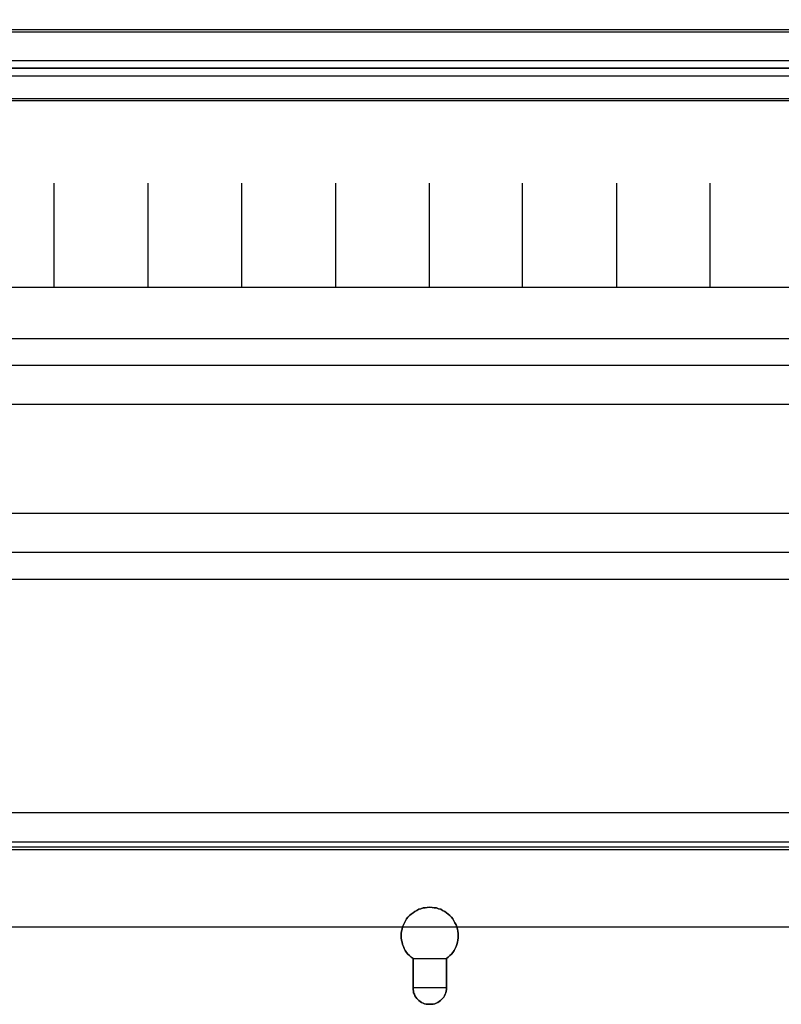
# Model space of a CAD drawing. Extents: x -631805 to -376315, y -40155 to 84873.
# Tile 5 of 256: x -618650 to -617188, y -37431 to -35541. Entities that reach past the tile are written whole.
import ezdxf

# ---------------------------------------------------------------- set-up
doc = ezdxf.new("R2010")
doc.units = 0
doc.header["$MEASUREMENT"] = 0
doc.layers.get('0').update_dxf_attribs({"color": 252})
for name, color, linetype in [('30', 7, 'Continuous'), ('5', 7, 'Continuous'), ('50', 7, 'Continuous')]:
    doc.layers.add(name, color=color, linetype=linetype)

# ---------------------------------------------------------------- blocks, each defined once
blk = doc.blocks.new('*U1009')
at = {"layer": '5', "color": 7}
for points in [[(227.197238, -756.392427), (227.558141, -756.135475), (227.867487, -755.827132), (228.176833, -755.51879), (228.434622, -755.210448), (228.69241, -754.850715), (228.89864, -754.439592), (229.053313, -754.079859), (229.207986, -753.668736), (229.311102, -753.257613), (229.414217, -752.84649), (229.465775, -752.435367), (229.465775, -752.024243), (229.465775, -751.61312), (229.414217, -751.150607), (229.311102, -750.739484), (229.207986, -750.32836), (229.053313, -749.917237), (228.847083, -749.506114), (228.640852, -749.146381), (228.434622, -748.786649), (228.176833, -748.426916), (227.867487, -748.118574), (227.558141, -747.861622), (227.197238, -747.60467), (226.887892, -747.347718), (226.47543, -747.142156), (226.114527, -746.936595), (225.702066, -746.833814), (225.289604, -746.679643), (224.877143, -746.628252), (224.464682, -746.576862), (224.000663, -746.525471), (223.536644, -746.576862), (223.124183, -746.628252), (222.711721, -746.679643), (222.29926, -746.833814), (221.886799, -746.936595), (221.525895, -747.142156), (221.113434, -747.347718), (220.804088, -747.60467), (220.443184, -747.861622), (220.133838, -748.118574), (219.824492, -748.426916), (219.566704, -748.786649), (219.360473, -749.146381), (219.154243, -749.506114), (218.948012, -749.917237), (218.793339, -750.32836), (218.690224, -750.739484), (218.587108, -751.150607), (218.535551, -751.61312), (218.535551, -752.024243), (218.535551, -752.435367), (218.587108, -752.84649), (218.690224, -753.257613), (218.793339, -753.668736), (218.948012, -754.079859), (219.102685, -754.439592), (219.308916, -754.850715), (219.566704, -755.210448), (219.824492, -755.51879), (220.133838, -755.827132), (220.443184, -756.135475), (220.804088, -756.392427), (227.197238, -756.392427)], [(218.793339, -750.328107), (218.690224, -750.739203), (218.587108, -751.150299), (218.535551, -751.612782), (218.535551, -752.023877), (218.535551, -752.434973), (218.587108, -752.846069), (218.690224, -753.257165), (218.793339, -753.668261), (218.948012, -754.079356), (219.102685, -754.439065), (219.308916, -754.850161), (219.566704, -755.20987), (219.824492, -755.518192), (220.133838, -755.826513), (220.443184, -756.134835), (220.804088, -756.39177), (220.804088, -761.99295), (220.804088, -762.301272), (220.855646, -762.660981), (220.907203, -762.969303), (221.061876, -763.226238), (221.164991, -763.534559), (221.319664, -763.791494), (221.525895, -764.048429), (221.732126, -764.253977), (221.938356, -764.459525), (222.196145, -764.665073), (222.453933, -764.819234), (222.763279, -764.973395), (223.021067, -765.076169), (223.330413, -765.127556), (223.691317, -765.178942), (224.000663, -765.178942), (224.310009, -765.178942), (224.670912, -765.127556), (224.980258, -765.076169), (225.238047, -764.973395), (225.547393, -764.819234), (225.805181, -764.665073), (226.062969, -764.459525), (226.2692, -764.253977), (226.47543, -764.048429), (226.681661, -763.791494), (226.836334, -763.534559), (226.939449, -763.226238), (227.094122, -762.969303), (227.14568, -762.660981), (227.197238, -762.301272), (227.197238, -761.99295), (227.197238, -756.39177), (227.558141, -756.134835), (227.867487, -755.826513), (228.176833, -755.518192), (228.434622, -755.20987), (228.69241, -754.850161), (228.89864, -754.439065), (229.053313, -754.079356), (229.207986, -753.668261), (229.311102, -753.257165), (229.414217, -752.846069), (229.465775, -752.434973), (229.465775, -752.023877), (229.465775, -751.612782), (229.414217, -751.150299), (229.311102, -750.739203), (229.207986, -750.328107), (229.053313, -749.917012), (228.847083, -749.505916), (228.640852, -749.146207), (228.434622, -748.786498), (228.176833, -748.426789), (227.867487, -748.118468), (227.558141, -747.861533), (227.197238, -747.604598), (226.887892, -747.347663), (226.47543, -747.142115), (226.114527, -746.936567), (225.702066, -746.833793), (225.289604, -746.679632), (224.877143, -746.628245), (224.464682, -746.576858), (224.000663, -746.525471), (223.536644, -746.576858), (223.124183, -746.628245), (222.711721, -746.679632), (222.29926, -746.833793), (221.886799, -746.936567), (221.525895, -747.142115), (221.113434, -747.347663), (220.804088, -747.604598), (220.443184, -747.861533), (220.133838, -748.118468), (219.824492, -748.426789), (219.566704, -748.786498), (219.360473, -749.146207), (219.154243, -749.505916), (218.948012, -749.917012), (218.793339, -750.328107)], [(218.793339, -750.328107), (218.690224, -750.739203), (218.587108, -751.150299), (218.535551, -751.612782), (218.535551, -752.023877), (218.535551, -752.434973), (218.587108, -752.846069), (218.690224, -753.257165), (218.793339, -753.668261), (218.948012, -754.079356), (219.102685, -754.439065), (219.308916, -754.850161), (219.566704, -755.20987), (219.824492, -755.518192), (220.133838, -755.826513), (220.443184, -756.134835), (220.804088, -756.39177), (220.804088, -761.99295), (220.804088, -762.301272), (220.855646, -762.660981), (220.907203, -762.969303), (221.061876, -763.226238), (221.164991, -763.534559), (221.319664, -763.791494), (221.525895, -764.048429), (221.732126, -764.253977), (221.938356, -764.459525), (222.196145, -764.665073), (222.453933, -764.819234), (222.763279, -764.973395), (223.021067, -765.076169), (223.330413, -765.127556), (223.691317, -765.178942), (224.000663, -765.178942), (224.310009, -765.178942), (224.670912, -765.127556), (224.980258, -765.076169), (225.238047, -764.973395), (225.547393, -764.819234), (225.805181, -764.665073), (226.062969, -764.459525), (226.2692, -764.253977), (226.47543, -764.048429), (226.681661, -763.791494), (226.836334, -763.534559), (226.939449, -763.226238), (227.094122, -762.969303), (227.14568, -762.660981), (227.197238, -762.301272), (227.197238, -761.99295), (227.197238, -756.39177), (227.558141, -756.134835), (227.867487, -755.826513), (228.176833, -755.518192), (228.434622, -755.20987), (228.69241, -754.850161), (228.89864, -754.439065), (229.053313, -754.079356), (229.207986, -753.668261), (229.311102, -753.257165), (229.414217, -752.846069), (229.465775, -752.434973), (229.465775, -752.023877), (229.465775, -751.612782), (229.414217, -751.150299), (229.311102, -750.739203), (229.207986, -750.328107), (229.053313, -749.917012), (228.847083, -749.505916), (228.640852, -749.146207), (228.434622, -748.786498), (228.176833, -748.426789), (227.867487, -748.118468), (227.558141, -747.861533), (227.197238, -747.604598), (226.887892, -747.347663), (226.47543, -747.142115), (226.114527, -746.936567), (225.702066, -746.833793), (225.289604, -746.679632), (224.877143, -746.628245), (224.464682, -746.576858), (224.000663, -746.525471), (223.536644, -746.576858), (223.124183, -746.628245), (222.711721, -746.679632), (222.29926, -746.833793), (221.886799, -746.936567), (221.525895, -747.142115), (221.113434, -747.347663), (220.804088, -747.604598), (220.443184, -747.861533), (220.133838, -748.118468), (219.824492, -748.426789), (219.566704, -748.786498), (219.360473, -749.146207), (219.154243, -749.505916), (218.948012, -749.917012), (218.793339, -750.328107)], [(218.793339, -750.328107), (218.948012, -749.917012), (219.154243, -749.505916), (219.360473, -749.146207), (219.566704, -748.786498), (219.824492, -748.426789), (220.133838, -748.118468), (220.443184, -747.861533), (220.804088, -747.604598), (221.113434, -747.347663), (221.525895, -747.142115), (221.886799, -746.936567), (222.29926, -746.833793), (222.711721, -746.679632), (223.124183, -746.628245), (223.536644, -746.576858), (224.000663, -746.525471), (224.464682, -746.576858), (224.877143, -746.628245), (225.289604, -746.679632), (225.702066, -746.833793), (226.114527, -746.936567), (226.47543, -747.142115), (226.887892, -747.347663), (227.197238, -747.604598), (227.558141, -747.861533), (227.867487, -748.118468), (228.176833, -748.426789), (228.434622, -748.786498), (228.640852, -749.146207), (228.847083, -749.505916), (229.053313, -749.917012), (229.207986, -750.328107), (229.311102, -750.739203), (229.414217, -751.150299), (229.465775, -751.612782), (229.465775, -752.023877), (229.465775, -752.434973), (229.414217, -752.846069), (229.311102, -753.257165), (229.207986, -753.668261), (229.053313, -754.079356), (228.89864, -754.439065), (228.69241, -754.850161), (228.434622, -755.20987), (228.176833, -755.518192), (227.867487, -755.826513), (227.558141, -756.134835), (227.197238, -756.39177), (227.197238, -761.99295), (227.197238, -762.301272), (227.14568, -762.660981), (227.094122, -762.969303), (226.939449, -763.226238), (226.836334, -763.534559), (226.681661, -763.791494), (226.47543, -764.048429), (226.2692, -764.253977), (226.062969, -764.459525), (225.805181, -764.665073), (225.547393, -764.819234), (225.238047, -764.973395), (224.980258, -765.076169), (224.670912, -765.127556), (224.310009, -765.178942), (224.000663, -765.178942), (223.691317, -765.178942), (223.330413, -765.127556), (223.021067, -765.076169), (222.763279, -764.973395), (222.453933, -764.819234), (222.196145, -764.665073), (221.938356, -764.459525), (221.732126, -764.253977), (221.525895, -764.048429), (221.319664, -763.791494), (221.164991, -763.534559), (221.061876, -763.226238), (220.907203, -762.969303), (220.855646, -762.660981), (220.804088, -762.301272), (220.804088, -761.99295), (220.804088, -756.39177), (220.443184, -756.134835), (220.133838, -755.826513), (219.824492, -755.518192), (219.566704, -755.20987), (219.308916, -754.850161), (219.102685, -754.439065), (218.948012, -754.079356), (218.793339, -753.668261), (218.690224, -753.257165), (218.587108, -752.846069), (218.535551, -752.434973), (218.535551, -752.023877), (218.535551, -751.612782), (218.587108, -751.150299), (218.690224, -750.739203), (218.793339, -750.328107)], [(220.804838, -761.993235), (220.804838, -756.389779), (220.804838, -761.993235)], [(227.196487, -761.993235), (227.196487, -756.389779), (227.196487, -761.993235)], [(220.804838, -761.990587), (220.804838, -762.299137), (220.856405, -762.659113), (220.907972, -762.967663), (221.062673, -763.224789), (221.165807, -763.533339), (221.320508, -763.790465), (221.526775, -764.04759), (221.733043, -764.253291), (221.939311, -764.458991), (222.197145, -764.664692), (222.45498, -764.818967), (222.764382, -764.973242), (223.022216, -765.076092), (223.331618, -765.127517), (223.692587, -765.178942), (224.001988, -765.178942), (224.31139, -765.178942), (224.672358, -765.127517), (224.98176, -765.076092), (225.239595, -764.973242), (225.548996, -764.818967), (225.806831, -764.664692), (226.064666, -764.458991), (226.270934, -764.253291), (226.477201, -764.04759), (226.683469, -763.790465), (226.83817, -763.533339), (226.941304, -763.224789), (227.096005, -762.967663), (227.147571, -762.659113), (227.199138, -762.299137), (227.199138, -761.990587), (220.804838, -761.990587)]]:
    blk.add_lwpolyline(points, close=True, dxfattribs=at)
at = {"layer": '50', "color": 7}
for points in [[(43.917459, -750.333491), (403.826716, -750.333491)], [(55.98194, -85.921426), (391.762235, -85.921426), (391.762235, -735.000783), (55.98194, -735.000783), (55.98194, -85.921426)], [(59.825943, -728.385739), (387.918232, -728.385739), (387.918232, -441.457538), (59.825943, -441.457538), (59.825943, -728.385739)], [(59.825943, -578.069586), (387.918232, -578.069586), (387.918232, -591.771043), (59.825943, -591.771043), (59.825943, -578.069586)]]:
    blk.add_lwpolyline(points, dxfattribs=at)
blk.add_lwpolyline([(60.239505, -578.482695), (387.507321, -578.482695), (387.507321, -591.357933), (60.239505, -591.357933), (60.239505, -578.482695)], close=True, dxfattribs=at)
blk = doc.blocks.new('*U1026')
at = {"layer": '50', "color": 7}
for points in [[(383.999821, -585.500256), (64.001505, -585.500256)], [(67.968952, -584.006707), (379.969373, -584.006707)]]:
    blk.add_lwpolyline(points, dxfattribs=at)
blk = doc.blocks.new('*U1034')
at = {"layer": '50', "color": 7}
for points in [[(64.001505, -585.497608), (383.999821, -585.497608)], [(383.999821, -735.498632), (64.001505, -735.498632)], [(67.968952, -734.007732), (379.969373, -734.007732)], [(379.969373, -586.988509), (67.968952, -586.988509)], [(379.969373, -586.988509), (67.968952, -586.988509)], [(61.983887, -627.512936), (386.017439, -627.512936)], [(379.969373, -586.988509), (67.968952, -586.988509)], [(61.983887, -627.512936), (386.017439, -627.512936)], [(151.864631, -627.555306), (151.864631, -607.543341)], [(169.926144, -627.555306), (169.926144, -607.543341)], [(187.900172, -627.555306), (187.900172, -607.543341)], [(205.961684, -627.555306), (205.961684, -607.543341)], [(223.935712, -627.555306), (223.935712, -607.543341)], [(241.848767, -627.555306), (241.848767, -607.543341)], [(259.952696, -627.555306), (259.952696, -607.543341)], [(277.886958, -627.555306), (277.886958, -607.543341)], [(61.983887, -637.345466), (386.017439, -637.345466), (386.017439, -683.650775), (61.983887, -683.650775), (61.983887, -637.345466)]]:
    blk.add_lwpolyline(points, dxfattribs=at)
blk = doc.blocks.new('*U1035')
at = {"layer": '30', "color": 7}
blk.add_lwpolyline([(51.981526, -642.474906), (396.088727, -642.474906), (396.088727, -678.452483), (51.981526, -678.452483), (51.981526, -642.474906)], close=True, dxfattribs=at)
for points in [[(51.981526, -642.474906), (396.088727, -642.474906), (396.088727, -678.452483), (51.981526, -678.452483), (51.981526, -642.474906)], [(51.981526, -649.971779), (396.088727, -649.971779), (396.088727, -670.95561), (51.981526, -670.95561), (51.981526, -649.971779)]]:
    blk.add_lwpolyline(points, dxfattribs=at)

msp = doc.modelspace()

# ---------------------------------------------------------------- block references
at = {"xscale": 10, "yscale": 10, "zscale": 10}
for name in ['*U1009', '*U1026', '*U1035', '*U1034']:
    msp.add_blockref(name, (-620103.1, -29779.7), dxfattribs=at)

doc.saveas('drawing.dxf')
